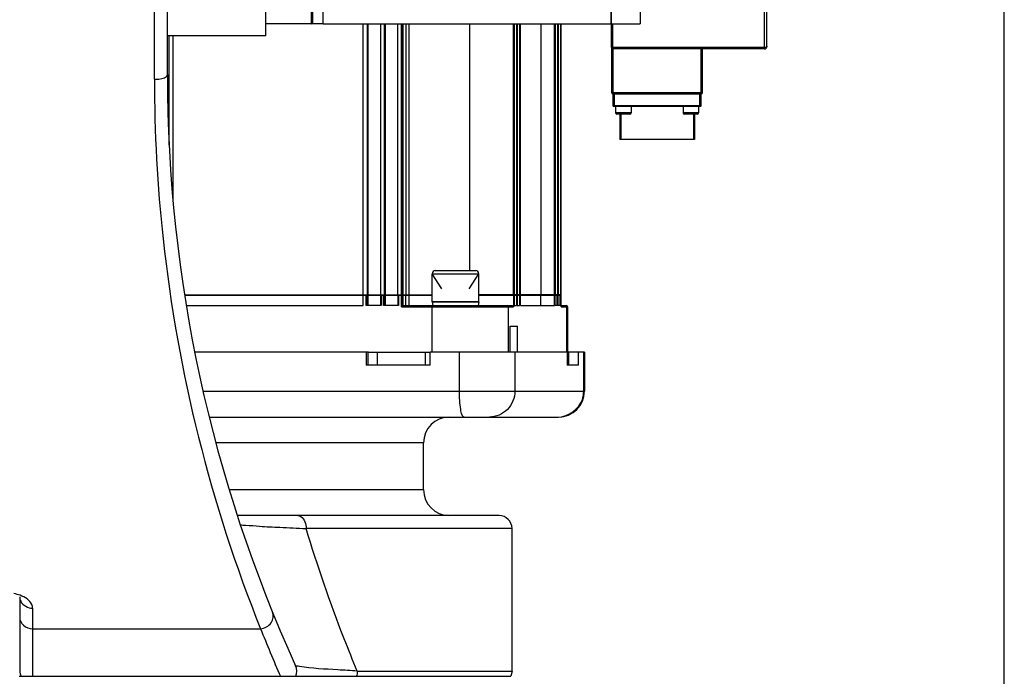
# Model space of a CAD drawing. Header units: millimetres. Extents: x 0 to 14268, y 0 to 10092.
# Tile 11 of 122: x 3663 to 4043, y 5701 to 5955. Entities that reach past the tile are written whole.
import ezdxf

# ---------------------------------------------------------------- set-up
doc = ezdxf.new("R2010")
doc.units = ezdxf.units.MM
doc.header["$LTSCALE"] = 784.74
doc.layers.get('0').update_dxf_attribs({"linetype": 'CONTINUOUS'})
for name, color, linetype in [('304103000190DXF_CONTINUOUS_LINE', 7, 'CONTINUOUS'), ('304304000142DXF_CONTINUOUS_LINE', 7, 'CONTINUOUS'), ('304304000146DXF_CONTINUOUS_LINE', 7, 'CONTINUOUS'), ('501023000164DXF_CONTINUOUS_LINE', 7, 'CONTINUOUS'), ('604006000008DXF_CONTINUOUS_LINE', 7, 'CONTINUOUS'), ('运动范围-新_DXF_DIMENSION', 7, 'CONTINUOUS')]:
    doc.layers.add(name, color=color, linetype=linetype)
doc.styles.get("Standard").update_dxf_attribs({"font": 'txt', "width": 0.7})
doc.dimstyles.new('DIMSTYLE_2', dxfattribs={"dimtxt": 108, "dimasz": 72, "dimexe": 1, "dimexo": 0, "dimgap": 2.25, "dimtad": 1, "dimdsep": 46, "dimtxsty": 'Standard', "dimblk": '_FILLED', "dimblk1": '_FILLED', "dimblk2": '_FILLED', "dimcen": 0.09, "dimclrt": 5, "dimazin": 2, "dimtp": 0.8, "dimtm": 0.8, "dimtfac": 1, "dimtofl": 0, "dimtmove": 0, "dimatfit": 3, "dimldrblk": '_FILLED', "dimfxl": 0, "dimtolj": 1, "dimarcsym": 0})

# ---------------------------------------------------------------- blocks, each defined once
blk = doc.blocks.new('_FILLED')
at = {"color": 0, "linetype": 'ByBlock'}
blk.add_solid([(0, 0), (-1, 0.1667), (-1, -0.1667)], dxfattribs=at)
blk = doc.blocks.new('*D9')
at = {"layer": '运动范围-新_DXF_DIMENSION', "color": 2, "linetype": 'Continuous', "transparency": 16777216}
for p, q in [((3212.87, 5599.9), (3212.87, 7914.48)), ((4042.87, 5599.9), (4042.87, 7914.48)), ((3212.87, 7902.48), (3627.87, 7902.48)), ((4042.87, 7902.48), (3627.87, 7902.48))]:
    blk.add_line(p, q, dxfattribs=at)
at = {"layer": '运动范围-新_DXF_DIMENSION', "color": 2, "linetype": 'Continuous', "transparency": 16777216, "xscale": 72, "yscale": 72, "zscale": 72, "rotation": 180}
blk.add_blockref('_FILLED', (3212.87, 7902.48), dxfattribs=at)
at = {"layer": '运动范围-新_DXF_DIMENSION', "color": 2, "linetype": 'Continuous', "transparency": 16777216, "xscale": 72, "yscale": 72, "zscale": 72}
blk.add_blockref('_FILLED', (4042.87, 7902.48), dxfattribs=at)
blk = doc.blocks.new('*D10')
at = {"layer": '运动范围-新_DXF_DIMENSION', "color": 2, "linetype": 'Continuous', "transparency": 16777216}
for p, q in [((3627.87, 7451.4), (3627.87, 7668.36)), ((4042.87, 5599.9), (4042.87, 7668.36)), ((3627.87, 7656.36), (3835.37, 7656.36)), ((4042.87, 7656.36), (3835.37, 7656.36))]:
    blk.add_line(p, q, dxfattribs=at)
at = {"layer": '运动范围-新_DXF_DIMENSION', "color": 2, "linetype": 'Continuous', "transparency": 16777216, "xscale": 72, "yscale": 72, "zscale": 72, "rotation": 180}
blk.add_blockref('_FILLED', (3627.87, 7656.36), dxfattribs=at)
at = {"layer": '运动范围-新_DXF_DIMENSION', "color": 2, "linetype": 'Continuous', "transparency": 16777216, "xscale": 72, "yscale": 72, "zscale": 72}
blk.add_blockref('_FILLED', (4042.87, 7656.36), dxfattribs=at)

msp = doc.modelspace()

# ---------------------------------------------------------------- linework, layer by layer
at = {"layer": '304103000190DXF_CONTINUOUS_LINE', "color": 9, "linetype": 'Continuous'}
for p, q in [((3714.87, 5931.662), (3714.87, 6228.397)), ((3797.3, 5821.397), (3797.3, 5826.397)), ((3800.776, 5826.397), (3800.776, 5821.397)), ((3819.487, 5821.397), (3819.487, 5826.397)), ((3832.551, 5811.397), (3832.551, 5826.397)), ((3853.983, 5826.397), (3853.983, 5811.397)), ((3874.615, 5826.397), (3874.615, 5821.397)), ((3880.551, 5811.397), (3880.551, 5826.397)), ((3733.681, 5811.397), (3880.832, 5811.397)), ((3818.71, 5791.397), (3738.778, 5791.397)), ((3743.857, 5773.397), (3818.71, 5773.397)), ((3852.87, 5758.397), (3773.407, 5758.397)), ((3667.87, 5727.663), (3667.87, 5701.397)), ((3667.87, 5719.763), (3755.828, 5719.763)), ((3793.168, 5703.397), (3852.87, 5703.397))]:
    msp.add_line(p, q, dxfattribs=at)
at = {"layer": '304103000190DXF_CONTINUOUS_LINE', "color": 7, "linetype": 'Continuous'}
for p, q in [((3719.87, 5933.479), (3719.87, 6223.396)), ((3757.87, 5948.397), (3757.87, 5978.526)), ((3757.87, 5948.397), (3719.87, 5948.397)), ((3797.541, 5826.397), (3730.457, 5826.397)), ((3796.606, 5826.397), (3796.606, 5821.397)), ((3874.213, 5826.397), (3821.226, 5826.397)), ((3821.226, 5821.397), (3821.226, 5826.397)), ((3874.213, 5826.397), (3874.213, 5821.397)), ((3880.831, 5826.397), (3874.615, 5826.397)), ((3878.554, 5821.397), (3878.554, 5826.397)), ((3880.832, 5826.397), (3880.832, 5811.397)), ((3821.226, 5821.397), (3796.606, 5821.397)), ((3878.554, 5821.397), (3874.213, 5821.397)), ((3735.99, 5801.397), (3870.83, 5801.397)), ((3818.71, 5773.397), (3818.71, 5791.397)), ((3847.867, 5763.397), (3746.829, 5763.397)), ((3852.87, 5703.397), (3852.87, 5758.397)), ((3749.241, 5756.151), (3749.275, 5756.052)), ((3662.87, 5731.545), (3662.87, 5703.792)), ((3662.724, 5701.397), (3852.452, 5701.397)), ((3662.87, 5703.792), (3662.951, 5702.897)), ((3852.87, 5703.397), (3852.452, 5701.397))]:
    msp.add_line(p, q, dxfattribs=at)
for centre, radius, start, end in [((4269.87, 5933.479), 550, 180, 204.4918), ((3870.832, 5811.397), 10, 270, 360), ((3828.71, 5791.397), 10, 90, 180), ((3828.71, 5773.397), 10, 180, 270), ((3847.87, 5758.397), 5, 0, 90), ((3764.808, 5703.397), 5, 336.42182, 24.49182)]:
    msp.add_arc(centre, radius, start, end, dxfattribs=at)
at = {"layer": '304103000190DXF_CONTINUOUS_LINE', "color": 9, "linetype": 'Continuous'}
for centre, radius, start, end in [((3870.335, 5811.408), 10.216, 341.69634, 359.93713), ((4292.305, 5932.684), 577.186, 201.647482, 203.622901), ((3667.691, 5703.702), 4.797, 204.74508, 208.72044)]:
    msp.add_arc(centre, radius, start, end, dxfattribs=at)
for points, knots in [([(3714.87, 5931.662), (3715.452, 5931.662), (3717.06, 5931.782), (3719.87, 5932.254), (3719.87, 5933.479)], [0, 0, 0, 0, 0.3221963, 1, 1, 1, 1]), ([(3714.87, 5931.662), (3714.87, 5911.102), (3718.758, 5838.917), (3736.564, 5767.684), (3755.828, 5719.763)], [0, 0, 0, 0, 0.2847304, 1, 1, 1, 1]), ([(3834.288, 5801.397), (3833.951, 5801.397), (3833.362, 5802.669), (3832.756, 5805.73), (3832.551, 5809.033), (3832.551, 5811.397)], [0, 0, 0, 0, 0.0977259, 0.3142916, 1, 1, 1, 1]), ([(3853.983, 5811.397), (3853.983, 5808.851), (3851.918, 5803.569), (3846.653, 5801.397), (3844.135, 5801.397)], [0, 0, 0, 0, 0.5026307, 1, 1, 1, 1]), ([(3770.173, 5763.397), (3770.587, 5763.397), (3772.703, 5762.689), (3773.407, 5760.089), (3773.407, 5758.397)], [0, 0, 0, 0, 0.1964024, 1, 1, 1, 1]), ([(3747.954, 5759.974), (3747.956, 5759.969), (3747.967, 5759.959), (3747.979, 5759.952), (3747.987, 5759.949)], [0, 0, 0, 0, 0.3759866, 1, 1, 1, 1]), ([(3747.987, 5759.949), (3748.651, 5759.646), (3751.239, 5759.712), (3756.266, 5759.146), (3764.063, 5758.861), (3770.048, 5758.57), (3773.407, 5758.397)], [0, 0, 0, 0, 0.0859347, 0.2929678, 0.6038933, 1, 1, 1, 1]), ([(3793.168, 5703.397), (3791.437, 5707.518), (3784.114, 5725.576), (3777.748, 5744.023), (3773.407, 5758.397)], [0, 0, 0, 0, 0.2294159, 1, 1, 1, 1]), ([(3662.87, 5732.03), (3662.87, 5731.757), (3662.932, 5731.18), (3663.121, 5730.631), (3663.251, 5730.359)], [0, 0, 0, 0, 0.4749906, 1, 1, 1, 1]), ([(3667.87, 5727.663), (3667.87, 5728.139), (3667.284, 5730.545), (3664.863, 5731.976), (3663.063, 5732.63)], [0, 0, 0, 0, 0.1992546, 1, 1, 1, 1]), ([(3662.87, 5724.229), (3662.87, 5723.068), (3664.075, 5720.593), (3666.613, 5719.763), (3667.87, 5719.763)], [0, 0, 0, 0, 0.4800808, 1, 1, 1, 1]), ([(3755.828, 5719.763), (3757.368, 5719.89), (3760.373, 5721.397), (3760.978, 5724.839), (3760.459, 5726.114)], [0, 0, 0, 0, 0.5289524, 1, 1, 1, 1]), ([(3770.822, 5705.129), (3770.463, 5705.185), (3770.059, 5705.359), (3769.416, 5705.343), (3769.359, 5705.469)], [0, 0, 0, 0, 0.7232759, 1, 1, 1, 1]), ([(3793.168, 5703.397), (3790.656, 5703.544), (3783.209, 5704.092), (3775.717, 5704.365), (3770.822, 5705.129)], [0, 0, 0, 0, 0.3368184, 1, 1, 1, 1]), ([(3662.953, 5702.897), (3662.991, 5702.69), (3663.094, 5702.279), (3663.246, 5701.885), (3663.334, 5701.694)], [0, 0, 0, 0, 0.500885, 1, 1, 1, 1])]:
    msp.add_open_spline(points, degree=3, knots=knots, dxfattribs=at)
for points in [[(3870.703, 5801.397), (3874.552, 5801.397), (3878.822, 5804.546), (3880.034, 5808.199)], [(3663.063, 5732.63), (3662.267, 5732.919), (3661.441, 5733.131), (3660.607, 5733.273)], [(3663.251, 5730.359), (3664.018, 5728.749), (3666.087, 5727.663), (3667.87, 5727.663)], [(3793.168, 5703.397), (3793.168, 5702.722), (3793.067, 5702.039), (3792.861, 5701.397)]]:
    msp.add_open_spline(points, degree=3, dxfattribs=at)
at = {"layer": '304304000142DXF_CONTINUOUS_LINE', "color": 7, "linetype": 'Continuous'}
for p, q in [((3795.444, 5848.497), (3795.444, 5953.047)), ((3796.921, 5953.047), (3796.921, 5848.497)), ((3797.268, 5953.047), (3797.268, 5848.497)), ((3802.091, 5953.047), (3802.091, 5848.497)), ((3803.568, 5953.047), (3803.568, 5848.497)), ((3803.916, 5953.047), (3803.916, 5848.497)), ((3808.739, 5953.047), (3808.739, 5848.497)), ((3810.216, 5848.497), (3810.216, 5953.047)), ((3810.65, 5953.047), (3810.65, 5848.497)), ((3810.881, 5848.497), (3810.881, 5953.047)), ((3811.865, 5953.047), (3811.865, 5848.497)), ((3813.199, 5848.497), (3813.199, 5953.047)), ((3836.567, 5857.897), (3836.567, 5953.047)), ((3853.484, 5848.497), (3853.484, 5953.047)), ((3853.745, 5953.047), (3853.745, 5848.497)), ((3854.656, 5953.047), (3854.656, 5848.497)), ((3854.917, 5953.047), (3854.917, 5848.497)), ((3855.828, 5953.047), (3855.828, 5848.497)), ((3856.089, 5848.497), (3856.089, 5953.047)), ((3864.06, 5953.047), (3864.06, 5848.497)), ((3869.286, 5848.497), (3869.286, 5953.047)), ((3869.547, 5953.047), (3869.547, 5848.497)), ((3870.458, 5953.047), (3870.458, 5848.497)), ((3870.719, 5953.047), (3870.719, 5848.497)), ((3871.63, 5953.047), (3871.63, 5848.497)), ((3871.891, 5848.497), (3871.891, 5953.047)), ((3720.598, 5906.41), (3720.598, 5948.397)), ((3722.053, 5884.811), (3722.053, 5948.397)), ((3726.614, 5848.497), (3822.068, 5848.497)), ((3726.632, 5848.397), (3802.091, 5848.397)), ((3795.444, 5844.397), (3795.444, 5848.397)), ((3797.268, 5848.397), (3797.268, 5844.397)), ((3802.139, 5848.397), (3808.739, 5848.397)), ((3802.139, 5848.397), (3802.139, 5844.397)), ((3803.916, 5848.397), (3803.916, 5844.397)), ((3808.786, 5848.397), (3808.786, 5844.397)), ((3808.787, 5848.397), (3822.068, 5848.397)), ((3810.216, 5843.897), (3810.216, 5848.397)), ((3810.65, 5844.397), (3810.65, 5848.397)), ((3810.881, 5844.397), (3810.881, 5848.397)), ((3811.865, 5844.397), (3811.865, 5848.397)), ((3813.199, 5844.397), (3813.199, 5848.397)), ((3871.891, 5848.497), (3840.068, 5848.497)), ((3840.068, 5848.397), (3869.498, 5848.397)), ((3853.484, 5848.397), (3853.484, 5843.897)), ((3853.745, 5848.397), (3853.745, 5844.397)), ((3854.656, 5848.397), (3854.656, 5844.397)), ((3854.917, 5848.397), (3854.917, 5844.397)), ((3855.828, 5848.397), (3855.828, 5844.397)), ((3856.089, 5844.397), (3856.089, 5848.397)), ((3864.06, 5844.397), (3864.06, 5848.397)), ((3869.286, 5844.397), (3869.286, 5848.397)), ((3869.499, 5844.397), (3869.499, 5848.397)), ((3869.547, 5848.397), (3870.67, 5848.397)), ((3870.671, 5844.397), (3870.671, 5848.397)), ((3870.719, 5848.397), (3871.891, 5848.397)), ((3871.891, 5843.897), (3871.891, 5848.397)), ((3727.135, 5844.397), (3795.444, 5844.397)), ((3802.387, 5844.397), (3796.625, 5844.397)), ((3809.034, 5844.397), (3803.273, 5844.397)), ((3810.303, 5844.397), (3852.992, 5844.397)), ((3853.745, 5844.397), (3854.656, 5844.397)), ((3854.917, 5844.397), (3855.828, 5844.397)), ((3856.089, 5844.397), (3869.286, 5844.397)), ((3870.51, 5844.397), (3869.494, 5844.397)), ((3871.682, 5844.397), (3870.667, 5844.397)), ((3871.891, 5844.397), (3873.852, 5844.397)), ((3874.352, 5843.897), (3874.352, 5826.397)), ((3852.208, 5836.397), (3854.986, 5836.397)), ((3852.208, 5826.397), (3852.208, 5836.397)), ((3854.986, 5826.397), (3854.986, 5836.397)), ((3797.3, 5826.397), (3821.226, 5826.397))]:
    msp.add_line(p, q, dxfattribs=at)
at = {"layer": '304304000142DXF_CONTINUOUS_LINE', "color": 9, "linetype": 'Continuous'}
for p, q in [((3796.625, 5844.397), (3796.625, 5848.397)), ((3796.973, 5844.397), (3796.973, 5848.397)), ((3802.387, 5848.397), (3802.387, 5844.397)), ((3803.273, 5844.397), (3803.273, 5848.397)), ((3803.62, 5844.397), (3803.62, 5848.397)), ((3809.034, 5848.397), (3809.034, 5844.397)), ((3869.494, 5844.397), (3869.494, 5848.397)), ((3870.163, 5848.397), (3870.163, 5844.397)), ((3870.51, 5848.397), (3870.51, 5844.397)), ((3870.667, 5844.397), (3870.667, 5848.397)), ((3871.335, 5848.397), (3871.335, 5844.397)), ((3871.682, 5848.397), (3871.682, 5844.397)), ((3810.216, 5843.897), (3853.484, 5843.897)), ((3821.984, 5843.897), (3821.984, 5826.397)), ((3851.409, 5843.897), (3851.409, 5826.397)), ((3871.891, 5843.897), (3874.352, 5843.897)), ((3873.966, 5843.897), (3873.966, 5826.397))]:
    msp.add_line(p, q, dxfattribs=at)
at = {"layer": '304304000142DXF_CONTINUOUS_LINE', "color": 7, "linetype": 'Continuous'}
msp.add_arc((3873.852, 5843.897), 0.5, 0, 90, dxfattribs=at)
msp.add_open_spline([(3810.216, 5843.897), (3810.216, 5844.01), (3810.249, 5844.132), (3810.245, 5844.397), (3810.303, 5844.397)], degree=3, knots=[0, 0, 0, 0, 0.6638156, 1, 1, 1, 1], dxfattribs=at)
at = {"layer": '304304000142DXF_CONTINUOUS_LINE', "color": 9, "linetype": 'Continuous'}
for points, knots in [([(3822.071, 5844.397), (3822.014, 5844.397), (3822.018, 5844.132), (3821.984, 5844.01), (3821.984, 5843.897)], [0, 0, 0, 0, 0.3361844, 1, 1, 1, 1]), ([(3873.473, 5844.397), (3873.553, 5844.397), (3873.719, 5844.332), (3873.838, 5844.21), (3873.886, 5844.137)], [0, 0, 0, 0, 0.4791663, 1, 1, 1, 1]), ([(3873.886, 5844.137), (3873.91, 5844.1), (3873.949, 5844.023), (3873.966, 5843.938), (3873.966, 5843.897)], [0, 0, 0, 0, 0.5156867, 1, 1, 1, 1])]:
    msp.add_open_spline(points, degree=3, knots=knots, dxfattribs=at)
msp.add_open_spline([(3850.917, 5844.397), (3851.15, 5844.397), (3851.409, 5844.13), (3851.409, 5843.897)], degree=3, dxfattribs=at)
at = {"layer": '304304000142DXF_CONTINUOUS_LINE', "color": 7, "linetype": 'Continuous'}
msp.add_open_spline([(3852.992, 5844.397), (3853.226, 5844.397), (3853.484, 5844.13), (3853.484, 5843.897)], degree=3, dxfattribs=at)
at = {"layer": '304304000146DXF_CONTINUOUS_LINE', "color": 7, "linetype": 'Continuous'}
for p, q in [((3891.17, 5953.047), (3891.17, 6133.747)), ((3891.27, 5943.897), (3891.27, 6133.747)), ((3951.27, 5944.397), (3951.27, 6133.117)), ((3775.87, 5990.397), (3775.87, 5953.547)), ((3902.27, 5970.225), (3902.27, 5953.047)), ((3779.87, 5963.686), (3779.87, 5953.047)), ((3779.97, 5953.047), (3779.97, 5963.686)), ((3779.87, 5953.047), (3757.87, 5953.047)), ((3779.97, 5953.047), (3891.17, 5953.047)), ((3891.27, 5953.047), (3902.27, 5953.047)), ((3891.37, 5926.397), (3891.37, 5943.597)), ((3950.27, 5943.397), (3891.77, 5943.397)), ((3926.37, 5926.397), (3926.37, 5943.397)), ((3926.17, 5926.197), (3891.57, 5926.197)), ((3891.87, 5921.397), (3891.87, 5925.997)), ((3925.87, 5921.397), (3925.87, 5925.997)), ((3925.67, 5921.197), (3892.07, 5921.197)), ((3892.87, 5921.197), (3892.87, 5918.697)), ((3898.87, 5921.197), (3898.87, 5918.697)), ((3918.87, 5921.197), (3918.87, 5918.697)), ((3924.87, 5921.197), (3924.87, 5918.697)), ((3898.37, 5918.197), (3893.37, 5918.197)), ((3894.87, 5918.197), (3894.87, 5908.497)), ((3924.37, 5918.197), (3919.37, 5918.197)), ((3922.87, 5918.197), (3922.87, 5908.497)), ((3923.27, 5908.497), (3894.47, 5908.497))]:
    msp.add_line(p, q, dxfattribs=at)
at = {"layer": '304304000146DXF_CONTINUOUS_LINE', "color": 9, "linetype": 'Continuous'}
for p, q in [((3775.37, 5990.397), (3775.37, 5953.047)), ((3950.27, 5943.397), (3950.27, 5960.02)), ((3891.77, 5943.397), (3891.77, 5953.047)), ((3950.27, 5943.897), (3891.27, 5943.897)), ((3891.87, 5926.197), (3891.87, 5943.397)), ((3925.87, 5926.197), (3925.87, 5943.397)), ((3926.37, 5926.397), (3891.37, 5926.397)), ((3925.87, 5925.997), (3891.87, 5925.997)), ((3892.37, 5921.197), (3892.37, 5925.997)), ((3925.37, 5921.197), (3925.37, 5925.997)), ((3925.87, 5921.397), (3891.87, 5921.397)), ((3898.87, 5918.697), (3892.87, 5918.697)), ((3924.87, 5918.697), (3918.87, 5918.697))]:
    msp.add_line(p, q, dxfattribs=at)
at = {"layer": '304304000146DXF_CONTINUOUS_LINE', "color": 2, "linetype": 'Continuous'}
for p, q in [((3894.47, 5918.197), (3894.47, 5908.497)), ((3923.27, 5918.197), (3923.27, 5908.497))]:
    msp.add_line(p, q, dxfattribs=at)
at = {"layer": '304304000146DXF_CONTINUOUS_LINE', "color": 7, "linetype": 'Continuous'}
for centre, radius, start, end in [((3775.37, 5953.547), 0.5, 270, 360), ((3891.77, 5943.897), 0.5, 180, 270), ((3950.27, 5944.397), 1, 270, 360), ((3891.57, 5926.397), 0.2, 180, 270), ((3891.67, 5925.997), 0.2, 0, 90), ((3926.07, 5925.997), 0.2, 90, 180), ((3926.17, 5926.397), 0.2, 270, 360), ((3892.07, 5921.397), 0.2, 180, 270), ((3925.67, 5921.397), 0.2, 270, 360), ((3893.37, 5918.697), 0.5, 180, 270), ((3898.37, 5918.697), 0.5, 270, 360), ((3919.37, 5918.697), 0.5, 180, 270), ((3924.37, 5918.697), 0.5, 270, 360)]:
    msp.add_arc(centre, radius, start, end, dxfattribs=at)
at = {"layer": '304304000146DXF_CONTINUOUS_LINE', "color": 9, "linetype": 'Continuous'}
msp.add_open_spline([(3951.27, 5944.397), (3951.27, 5944.333), (3951.097, 5943.947), (3950.6, 5943.897), (3950.27, 5943.897)], degree=3, knots=[0, 0, 0, 0, 0.1615188, 1, 1, 1, 1], dxfattribs=at)
at = {"layer": '501023000164DXF_CONTINUOUS_LINE', "color": 9, "linetype": 'Continuous'}
msp.add_line((3822.068, 5856.697), (3840.068, 5856.697), dxfattribs=at)
at = {"layer": '501023000164DXF_CONTINUOUS_LINE', "color": 2, "linetype": 'Continuous'}
for p, q in [((3825.818, 5850.897), (3822.068, 5856.697)), ((3836.318, 5850.897), (3840.068, 5856.697))]:
    msp.add_line(p, q, dxfattribs=at)
at = {"layer": '501023000164DXF_CONTINUOUS_LINE', "color": 7, "linetype": 'Continuous'}
for p, q in [((3822.068, 5845.897), (3822.068, 5856.697)), ((3823.268, 5857.897), (3838.868, 5857.897)), ((3840.068, 5845.897), (3840.068, 5856.697)), ((3822.068, 5845.897), (3840.068, 5845.897))]:
    msp.add_line(p, q, dxfattribs=at)
for centre, start, end in [((3823.268, 5856.697), 90, 180), ((3838.868, 5856.697), 0, 90)]:
    msp.add_arc(centre, 1.2, start, end, dxfattribs=at)
at = {"layer": '604006000008DXF_CONTINUOUS_LINE', "color": 7, "linetype": 'Continuous'}
for p, q in [((3840.068, 5845.865), (3822.068, 5845.865)), ((3822.068, 5845.865), (3822.375, 5844.397)), ((3822.22, 5845.897), (3822.074, 5845.866)), ((3840.068, 5845.865), (3839.761, 5844.397)), ((3839.916, 5845.897), (3840.061, 5845.866))]:
    msp.add_line(p, q, dxfattribs=at)

# ---------------------------------------------------------------- dimensions: what is measured, and where the dimension line sits
at = {"layer": '运动范围-新_DXF_DIMENSION', "color": 2, "linetype": 'Continuous'}
dim = msp.add_linear_dim(base=(4042.87, 7902.477), p1=(3212.87, 5599.897), p2=(4042.87, 5599.897), dimstyle='DIMSTYLE_2', dxfattribs=at)
dim.commit()
dim.dimension.update_dxf_attribs({"geometry": '*D9', "text_midpoint": (3513.009, 7902.477), "dimtype": 160})
dim = msp.add_linear_dim(base=(3627.87, 7656.357), p1=(4042.87, 5599.897), p2=(3627.87, 7451.397), angle=180, dimstyle='DIMSTYLE_2', dxfattribs=at)
dim.commit()
dim.dimension.update_dxf_attribs({"geometry": '*D10', "text_midpoint": (3738.625, 7656.357), "dimtype": 160})

doc.saveas('drawing.dxf')
